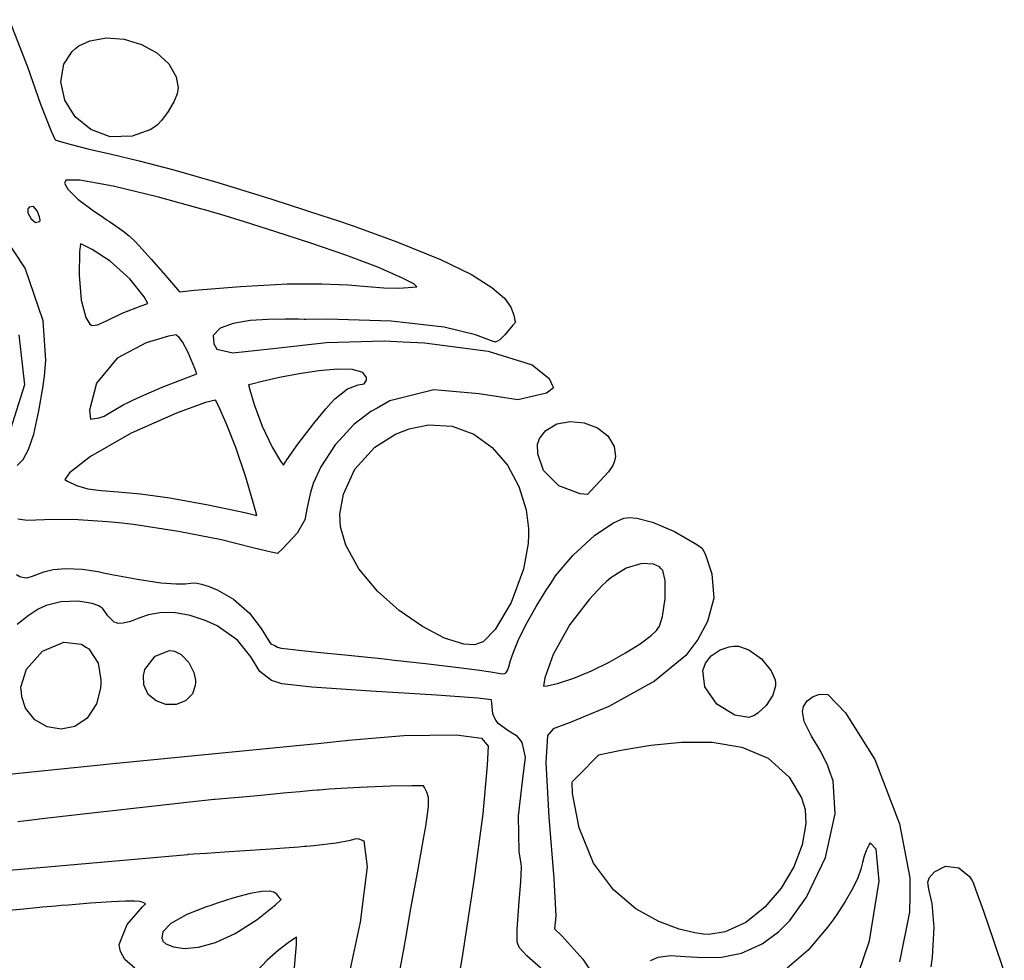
# Model space of a CAD drawing. Extents: x 1 to 11, y 0.3 to 11.8.
# Tile 21 of 21: x 8.6 to 10.2, y 9 to 10.5. Entities that reach past the tile are written whole.
import ezdxf

# ---------------------------------------------------------------- set-up
doc = ezdxf.new("R2010")
doc.units = 0
doc.layers.get('0').update_dxf_attribs({"linetype": 'CONTINUOUS'})

msp = doc.modelspace()

# ---------------------------------------------------------------- linework, layer by layer
at = {"color": 253}
for points in [[(8.61974, 10.5373), (8.64899, 10.4623), (8.66982, 10.4026), (8.68647, 10.3596), (8.69299, 10.3457), (8.69922, 10.3437), (8.71843, 10.3384), (8.7474, 10.3313), (8.78267, 10.3232), (8.82671, 10.3126), (8.88222, 10.298), (8.95182, 10.2781), (9.03819, 10.2515), (9.11757, 10.2256), (9.14393, 10.2167), (9.16732, 10.2089), (9.23699, 10.1836), (9.30638, 10.1553), (9.35568, 10.1313), (9.38851, 10.111), (9.40831, 10.0939), (9.41878, 10.0794), (9.42339, 10.0669), (9.42513, 10.0586), (9.42578, 10.0558), (9.42171, 10.0507), (9.40907, 10.0356), (9.40087, 10.0272), (9.39725, 10.0251), (9.39486, 10.0241), (9.39426, 10.0236), (9.38624, 10.0265), (9.36231, 10.0354), (9.31256, 10.0478), (9.22819, 10.0572), (9.12625, 10.0602), (9.09233, 10.0598), (9.08942, 10.0598), (9.08068, 10.0601), (9.05935, 10.0604), (9.03233, 10.06), (9.00347, 10.058), (8.97661, 10.0536), (8.95578, 10.046), (8.94482, 10.0342), (8.94569, 10.0209), (8.94769, 10.0175), (8.95053, 10.0124), (8.97597, 10.0067), (9.03483, 10.0129), (9.125, 10.023), (9.21685, 10.0259), (9.24735, 10.0242), (9.28125, 10.0225), (9.38265, 10.0092), (9.45258, 9.98757), (9.47965, 9.96599), (9.48508, 9.95426), (9.48649, 9.95122), (9.47537, 9.94254), (9.42979, 9.93207), (9.36838, 9.9414), (9.29585, 9.9476), (9.22592, 9.93018), (9.20578, 9.91883), (9.19586, 9.91331), (9.16862, 9.89236), (9.13861, 9.86019), (9.116, 9.82497), (9.10394, 9.79856), (9.10107, 9.78939), (9.09885, 9.78239), (9.0944, 9.76069), (9.09039, 9.74067), (9.07818, 9.71946), (9.05518, 9.69476), (9.04699, 9.68713), (9.03711, 9.68907), (9.00786, 9.6964), (8.9579, 9.70871), (8.88926, 9.72244), (8.81803, 9.73312), (8.79422, 9.73579), (8.77615, 9.73785), (8.72162, 9.74121), (8.67594, 9.74067), (8.64822, 9.73975), (8.63362, 9.74181)], [(8.63249, 9.82726), (8.64204, 9.83681), (8.65087, 9.85254), (8.65918, 9.87739), (8.66732, 9.91444), (8.67372, 9.95367), (8.67551, 9.96674), (8.67583, 9.96929), (8.67833, 9.99533), (8.67378, 10.0578), (8.64524, 10.1418), (8.59651, 10.2149)], [(8.63519, 10.0355), (8.64447, 9.95574), (8.6186, 9.87532)], [(8.6314, 9.65354), (8.63704, 9.65067), (8.639, 9.64996), (8.6409, 9.64925), (8.64735, 9.6486), (8.65522, 9.65033), (8.66407, 9.65386), (8.67518, 9.65804), (8.68994, 9.66163), (8.70975, 9.66336), (8.73589, 9.66206), (8.76139, 9.65831), (8.76981, 9.65653), (8.78326, 9.65369), (8.824, 9.64606), (8.86122, 9.64063), (8.88525, 9.63878), (8.8999, 9.63906), (8.90907, 9.64008), (8.91656, 9.64035), (8.92622, 9.63846), (8.93804, 9.6345), (8.94194, 9.63297), (8.95107, 9.62944), (8.97689, 9.61447), (9.00239, 9.59196), (9.02106, 9.56765), (9.03212, 9.54969), (9.03569, 9.54362), (9.03743, 9.54292), (9.04258, 9.54042), (9.04715, 9.53825), (9.05274, 9.53668), (9.06282, 9.5351), (9.08083, 9.5331), (9.11025, 9.53011), (9.15446, 9.52567), (9.20133, 9.52083), (9.21696, 9.51921), (9.2334, 9.51753), (9.28276, 9.51204), (9.33111, 9.50624), (9.36475, 9.50174), (9.38644, 9.49849), (9.39908, 9.49647), (9.40543, 9.49567), (9.40826, 9.49588), (9.40989, 9.49681), (9.41043, 9.49713), (9.41129, 9.49772), (9.41325, 9.50065), (9.41547, 9.50683), (9.41824, 9.51654), (9.42275, 9.53028), (9.43018, 9.54878), (9.44174, 9.57275), (9.45861, 9.60275), (9.47592, 9.63053), (9.48199, 9.63954), (9.48986, 9.65136), (9.51725, 9.68425), (9.55203, 9.71631), (9.58214, 9.73617), (9.59819, 9.74343), (9.60335, 9.74414), (9.60688, 9.74468), (9.61893, 9.7436), (9.64426, 9.73719), (9.67893, 9.72228), (9.71197, 9.70335), (9.7225, 9.69624), (9.72771, 9.68664), (9.73876, 9.65506), (9.74164, 9.61615), (9.73172, 9.57872), (9.71604, 9.55018), (9.70964, 9.54161), (9.69706, 9.5249), (9.64703, 9.48378), (9.5746, 9.44358), (9.51318, 9.41824), (9.48583, 9.40771), (9.48356, 9.40506), (9.47689, 9.3974), (9.47424, 9.3546), (9.47906, 9.26714), (9.48719, 9.16982), (9.49007, 9.10938), (9.48807, 9.08951), (9.49994, 9.07818), (9.53304, 9.04135), (9.5599, 9.00131)], [(9.46636, 9.02696), (9.44385, 9.04628), (9.43212, 9.05914), (9.43028, 9.06413), (9.4286, 9.06858), (9.42871, 9.08826), (9.43143, 9.12587), (9.43468, 9.16493), (9.43565, 9.18701), (9.43474, 9.19336), (9.43192, 9.21208), (9.43083, 9.26932), (9.43733, 9.324), (9.442, 9.36307), (9.43679, 9.38639), (9.43235, 9.39188), (9.42919, 9.39572), (9.41368, 9.40517), (9.39833, 9.41639), (9.39535, 9.42106), (9.39382, 9.42344), (9.39008, 9.43169), (9.38807, 9.44863), (9.38753, 9.45426), (9.36583, 9.45703), (9.30029, 9.46181), (9.19586, 9.46789), (9.10146, 9.47428), (9.05414, 9.47939), (9.04438, 9.48269), (9.03743, 9.48508), (9.01915, 9.49924), (9.00456, 9.52235), (8.98361, 9.54926), (8.95122, 9.572), (8.93946, 9.57726), (8.93192, 9.58068), (8.90826, 9.58865), (8.88194, 9.59326), (8.85992, 9.59289), (8.84153, 9.58925), (8.82607, 9.5841), (8.81287, 9.5791), (8.80137, 9.57607), (8.79335, 9.5759), (8.7909, 9.57661), (8.78694, 9.57775), (8.77707, 9.58768), (8.76833, 9.59993), (8.76497, 9.60226), (8.76247, 9.604), (8.7519, 9.60769), (8.72988, 9.61149), (8.70204, 9.61046), (8.67888, 9.6046), (8.67182, 9.60129), (8.66607, 9.59864), (8.65001, 9.588), (8.6326, 9.57428)], [(9.6409, 9.03885), (9.65294, 9.04454), (9.67269, 9.04676), (9.69667, 9.04551), (9.72407, 9.04372), (9.75407, 9.04454), (9.78597, 9.05083), (9.8189, 9.06565), (9.84467, 9.08458), (9.85211, 9.09201), (9.86274, 9.10271), (9.88937, 9.14008), (9.91965, 9.20296), (9.93468, 9.27268), (9.93164, 9.32531), (9.926, 9.34115), (9.92318, 9.34907), (9.91183, 9.37175), (9.89671, 9.39746), (9.88569, 9.41982), (9.88286, 9.43549), (9.88396, 9.44021), (9.88465, 9.44353), (9.89025, 9.45264), (9.89974, 9.45964), (9.90896, 9.46272), (9.91363, 9.46337), (9.91444, 9.46326), (9.92333, 9.4624), (9.95144, 9.43332), (9.99804, 9.35921), (10.0376, 9.25683), (10.0539, 9.17085), (10.0536, 9.14219), (10.0533, 9.11583), (10.0375, 9.03678)], [(8.59836, 9.33356), (8.67649, 9.34147), (8.75456, 9.34939), (8.79042, 9.35303), (8.79096, 9.35308), (9.0995, 9.38346), (9.11149, 9.38465), (9.16004, 9.38986), (9.24815, 9.39719), (9.33143, 9.39839), (9.37201, 9.39333), (9.37761, 9.38629), (9.38232, 9.38038), (9.38081, 9.34993), (9.37397, 9.27235), (9.35975, 9.16635), (9.34082, 9.04482), (9.31976, 8.92051)], [(9.241, 9.01665), (9.24908, 9.06256), (9.25011, 9.06862), (9.25331, 9.08669), (9.25846, 9.11572), (9.26411, 9.14725), (9.26981, 9.17888), (9.27507, 9.20817), (9.27946, 9.23264), (9.28256, 9.24989), (9.28369, 9.25612), (9.2839, 9.25743), (9.28494, 9.26411), (9.28749, 9.28424), (9.28749, 9.29861), (9.28467, 9.30729), (9.28082, 9.31451), (9.27968, 9.31694), (9.27615, 9.317), (9.26113, 9.31706), (9.22689, 9.31657), (9.17746, 9.31467), (9.12935, 9.31174), (9.11333, 9.31044), (9.11063, 9.31022), (9.10265, 9.30951), (9.08242, 9.30767), (9.05593, 9.30528), (9.02653, 9.30257), (8.99756, 9.29992), (8.97244, 9.29758), (8.95443, 9.2959), (8.94769, 9.29531), (8.947, 9.29519), (8.94168, 9.29471), (8.912, 9.29156), (8.84631, 9.2844), (8.76107, 9.27485), (8.69086, 9.26665), (8.66754, 9.26383), (8.66461, 9.26351), (8.65582, 9.26243), (8.63379, 9.25965)], [(8.49283, 9.1716), (8.90429, 9.20801), (8.90554, 9.20811), (8.91325, 9.20865), (8.93386, 9.21013), (8.96246, 9.21208), (8.99517, 9.21431), (9.02838, 9.21658), (9.05826, 9.21864), (9.08106, 9.22021), (9.09006, 9.22086), (9.0931, 9.22108), (9.10488, 9.22206), (9.14019, 9.22629), (9.16303, 9.23079), (9.17204, 9.23324), (9.17649, 9.23275), (9.17785, 9.23215), (9.18431, 9.22933), (9.18967, 9.18832), (9.17871, 9.09983), (9.15647, 8.99593)], [(9.95622, 8.97194), (9.98947, 9.07026), (10.0047, 9.16515), (10, 9.21642), (9.99078, 9.22618), (9.98904, 9.22358), (9.98469, 9.21517), (9.98107, 9.20524), (9.97846, 9.19532), (9.97553, 9.18425), (9.97086, 9.1709), (9.96306, 9.15408), (9.95079, 9.13271), (9.93733, 9.11219), (9.93261, 9.10553), (9.92329, 9.09244), (9.89208, 9.05556), (9.85846, 9.02669)], [(10.0878, 9.02903), (10.0901, 9.04454), (10.0927, 9.09158), (10.0893, 9.12999), (10.084, 9.1524), (10.0826, 9.16357), (10.0836, 9.16683), (10.0847, 9.17062), (10.0931, 9.18044), (10.1106, 9.18907), (10.1317, 9.18658), (10.1487, 9.17264), (10.1524, 9.16672), (10.1546, 9.16314), (10.1591, 9.15076), (10.1711, 9.11751), (10.1867, 9.07232), (10.2042, 9.02046)], [(8.81972, 9.02696), (8.80414, 9.04047), (8.79693, 9.05333), (8.79617, 9.05789), (8.79497, 9.06456), (8.80761, 9.09625), (8.83208, 9.12457), (8.83686, 9.1295), (8.83615, 9.12972), (8.8341, 9.13069), (8.83182, 9.13194), (8.82769, 9.13303), (8.81956, 9.13362), (8.80524, 9.13351), (8.7825, 9.13243), (8.74908, 9.13015), (8.71436, 9.12739), (8.70285, 9.12636), (8.70236, 9.12636), (8.69439, 9.1256), (8.67313, 9.12369), (8.64307, 9.12099), (8.60824, 9.11778)]]:
    msp.add_lwpolyline(points, dxfattribs=at)
for points in [[(8.85368, 10.3682), (8.84517, 10.3626), (8.81592, 10.3518), (8.78065, 10.351), (8.74978, 10.3624), (8.72515, 10.3828), (8.70856, 10.4091), (8.70187, 10.4381), (8.70697, 10.4666), (8.71989, 10.4865), (8.72569, 10.4913), (8.73053, 10.4954), (8.74838, 10.5038), (8.77485, 10.5085), (8.8029, 10.5063), (8.83029, 10.498), (8.85471, 10.4847), (8.87392, 10.4672), (8.88574, 10.4463), (8.88867, 10.4288), (8.88786, 10.4231), (8.88726, 10.4192), (8.8826, 10.4077), (8.8731, 10.391), (8.86236, 10.3767), (8.8559, 10.3696), (8.85368, 10.3682)], [(8.70904, 10.279), (8.70811, 10.277), (8.71311, 10.2675), (8.72933, 10.2517), (8.75211, 10.2345), (8.76981, 10.2222), (8.77582, 10.2182), (8.77935, 10.2158), (8.78993, 10.2087), (8.80106, 10.2008), (8.81065, 10.1931), (8.82036, 10.184), (8.83165, 10.172), (8.84614, 10.1557), (8.86535, 10.1334), (8.88439, 10.1112), (8.89079, 10.1038), (8.91504, 10.1063), (8.98813, 10.1125), (9.06239, 10.1164), (9.11789, 10.1169), (9.15907, 10.1152), (9.19037, 10.1126), (9.21619, 10.1104), (9.24094, 10.1098), (9.2621, 10.1112), (9.2691, 10.1121), (9.26432, 10.1165), (9.24625, 10.1259), (9.20671, 10.1431), (9.15603, 10.1621), (9.09999, 10.1814), (9.04432, 10.1997), (8.99474, 10.2153), (8.95692, 10.2268), (8.94168, 10.2314), (8.93664, 10.2328), (8.91689, 10.2384), (8.85747, 10.2544), (8.78554, 10.272), (8.73226, 10.2815), (8.71024, 10.2817), (8.70904, 10.279)], [(8.66894, 10.2171), (8.66938, 10.2178), (8.66835, 10.2232), (8.66456, 10.2328), (8.65842, 10.2396), (8.65192, 10.2387), (8.65076, 10.2374), (8.64968, 10.2362), (8.64979, 10.2295), (8.65463, 10.2201), (8.662, 10.2142), (8.66812, 10.2158), (8.66894, 10.2171)], [(8.84056, 10.0852), (8.83475, 10.0958), (8.81218, 10.1244), (8.78049, 10.1528), (8.75206, 10.1711), (8.73731, 10.1786), (8.73346, 10.1801), (8.73204, 10.1678), (8.73101, 10.1303), (8.73454, 10.0904), (8.74197, 10.0631), (8.7481, 10.0522), (8.75114, 10.051), (8.7531, 10.0502), (8.76047, 10.0513), (8.7749, 10.0579), (8.79981, 10.0697), (8.83024, 10.0818), (8.84056, 10.0852)], [(8.88574, 10.0356), (8.87358, 10.0335), (8.83783, 10.0229), (8.79199, 9.99821), (8.75885, 9.95865), (8.74799, 9.91521), (8.74918, 9.9011), (8.75261, 9.90158), (8.76286, 9.90349), (8.77121, 9.90614), (8.77794, 9.90989), (8.78678, 9.91547), (8.80154, 9.92383), (8.8259, 9.93571), (8.86361, 9.95193), (8.90474, 9.9681), (8.91851, 9.97325), (8.91521, 9.98188), (8.90463, 10.0074), (8.89594, 10.0242), (8.89035, 10.0311), (8.88678, 10.0344), (8.88574, 10.0356)], [(9.00092, 9.95557), (9.00276, 9.94775), (9.00982, 9.92449), (9.02263, 9.88997), (9.03857, 9.85633), (9.05165, 9.83447), (9.05686, 9.82781), (9.06207, 9.83653), (9.07954, 9.86154), (9.10417, 9.89356), (9.12403, 9.91758), (9.13232, 9.92719), (9.13254, 9.92736), (9.13824, 9.93354), (9.15842, 9.94922), (9.17557, 9.95583), (9.18517, 9.95762), (9.18853, 9.96317), (9.18864, 9.96506), (9.18875, 9.96756), (9.18306, 9.97526), (9.16667, 9.98014), (9.14242, 9.98079), (9.11301, 9.97819), (9.08138, 9.97336), (9.05024, 9.96733), (9.02246, 9.96104), (9.00624, 9.95703), (9.00092, 9.95557)], [(9.01432, 9.74772), (9.01014, 9.76313), (8.99669, 9.80892), (8.98085, 9.85585), (8.96528, 9.89464), (8.95285, 9.92219), (8.94857, 9.93126), (8.93267, 9.9274), (8.88618, 9.91092), (8.81407, 9.87901), (8.74918, 9.84164), (8.71571, 9.81586), (8.70828, 9.80479), (8.71263, 9.80214), (8.72678, 9.79557), (8.74522, 9.79036), (8.76654, 9.78754), (8.79346, 9.78532), (8.82889, 9.78196), (8.8756, 9.77572), (8.93647, 9.76492), (8.99496, 9.75239), (9.01432, 9.74772)], [(9.44646, 9.71696), (9.44629, 9.70329), (9.43853, 9.66233), (9.41932, 9.60889), (9.39372, 9.56619), (9.37435, 9.54639), (9.36654, 9.54362), (9.36143, 9.54183), (9.34381, 9.54303), (9.3131, 9.55257), (9.27772, 9.57081), (9.24094, 9.59619), (9.20617, 9.62728), (9.17671, 9.66254), (9.15588, 9.70047), (9.1474, 9.72976), (9.14697, 9.73958), (9.14649, 9.75), (9.15186, 9.78157), (9.17031, 9.82161), (9.2021, 9.85628), (9.23503, 9.87739), (9.24696, 9.882), (9.25657, 9.88579), (9.28754, 9.89188), (9.32531, 9.88971), (9.35938, 9.87717), (9.38894, 9.85596), (9.41325, 9.82775), (9.43147, 9.79406), (9.44282, 9.75657), (9.44656, 9.72689), (9.44646, 9.71696)], [(9.54042, 9.78119), (9.52886, 9.78222), (9.49501, 9.79471), (9.47043, 9.81933), (9.46143, 9.84603), (9.46115, 9.86133), (9.46272, 9.86578), (9.46436, 9.87056), (9.47413, 9.88325), (9.49181, 9.89356), (9.51313, 9.89729), (9.53549, 9.89501), (9.55638, 9.88726), (9.57314, 9.87463), (9.58322, 9.85753), (9.58507, 9.84164), (9.5841, 9.83664), (9.58361, 9.83431), (9.58094, 9.82742), (9.57417, 9.81749), (9.56147, 9.80328), (9.54568, 9.78674), (9.54042, 9.78119)], [(9.47076, 9.47607), (9.47629, 9.47661), (9.49283, 9.48036), (9.51882, 9.48882), (9.54676, 9.50043), (9.57487, 9.51411), (9.60135, 9.52875), (9.6244, 9.54324), (9.64214, 9.55658), (9.65067, 9.56451), (9.65283, 9.5676), (9.65539, 9.5714), (9.65989, 9.58686), (9.66428, 9.61556), (9.66407, 9.64426), (9.66043, 9.66015), (9.65728, 9.66351), (9.65511, 9.66581), (9.64594, 9.67008), (9.62722, 9.6715), (9.60194, 9.66368), (9.57801, 9.6486), (9.57101, 9.64247), (9.56369, 9.63613), (9.54368, 9.61464), (9.51269, 9.57433), (9.48579, 9.52653), (9.47244, 9.48899), (9.47076, 9.47607)], [(8.76551, 9.48085), (8.76503, 9.47254), (8.75868, 9.44775), (8.74419, 9.42486), (8.72456, 9.41157), (8.70236, 9.40722), (8.68018, 9.41108), (8.66054, 9.42247), (8.64606, 9.44069), (8.63976, 9.45893), (8.63932, 9.46511), (8.63861, 9.47433), (8.64751, 9.50276), (8.67275, 9.53179), (8.70688, 9.54574), (8.73481, 9.54269), (8.74197, 9.53819), (8.74681, 9.53521), (8.76144, 9.51253), (8.76579, 9.48589), (8.76551, 9.48085)], [(8.91624, 9.48118), (8.91601, 9.47678), (8.91146, 9.46371), (8.90056, 9.45236), (8.88585, 9.44689), (8.86951, 9.44694), (8.85394, 9.45236), (8.84136, 9.46272), (8.83415, 9.47786), (8.83344, 9.49274), (8.83453, 9.49735), (8.83572, 9.50265), (8.85226, 9.52371), (8.87522, 9.53293), (8.87961, 9.53228), (8.88331, 9.53179), (8.89393, 9.52615), (8.90582, 9.51378), (8.91374, 9.49789), (8.91639, 9.48535), (8.91624, 9.48118)], [(9.80344, 9.42811), (9.79731, 9.426), (9.77539, 9.42953), (9.74669, 9.447), (9.72715, 9.47499), (9.72407, 9.50076), (9.72678, 9.50792), (9.7284, 9.51237), (9.73753, 9.52414), (9.75206, 9.53375), (9.76606, 9.53831), (9.77349, 9.5395), (9.77533, 9.53944), (9.78082, 9.53944), (9.79742, 9.53369), (9.81788, 9.51926), (9.83317, 9.50037), (9.83946, 9.48611), (9.83979, 9.48122), (9.84006, 9.4764), (9.83583, 9.46153), (9.82503, 9.44521), (9.8125, 9.43365), (9.80528, 9.42882), (9.80344, 9.42811)], [(9.5586, 9.36681), (9.56814, 9.36876), (9.59685, 9.37451), (9.64165, 9.382), (9.69006, 9.38683), (9.73921, 9.38656), (9.78618, 9.37885), (9.82807, 9.36117), (9.86193, 9.33117), (9.88124, 9.29824), (9.88499, 9.2864), (9.88715, 9.27951), (9.88835, 9.257), (9.8826, 9.22336), (9.86897, 9.18821), (9.84868, 9.15414), (9.82292, 9.12375), (9.79292, 9.09972), (9.75982, 9.08464), (9.73351, 9.08035), (9.72493, 9.08111), (9.72151, 9.08143), (9.71149, 9.08306), (9.68647, 9.08903), (9.65392, 9.10107), (9.61778, 9.12125), (9.58192, 9.15153), (9.5504, 9.1939), (9.52707, 9.25043), (9.51682, 9.3049), (9.516, 9.32314), (9.51671, 9.32389), (9.52263, 9.32997), (9.53515, 9.34278), (9.54872, 9.35672), (9.55643, 9.36464), (9.5586, 9.36681)], [(8.86376, 9.07178), (8.86447, 9.06993), (8.86947, 9.06549), (8.88129, 9.06054), (8.89871, 9.05838), (8.92122, 9.06022), (8.9484, 9.0676), (8.97965, 9.08176), (9.0146, 9.10417), (9.04362, 9.12761), (9.05263, 9.13607), (9.05165, 9.1371), (9.04915, 9.14046), (9.04601, 9.14458), (9.04144, 9.14785), (9.03396, 9.14953), (9.02186, 9.14899), (9.00364, 9.14556), (8.97765, 9.13857), (8.95107, 9.13026), (8.94228, 9.12733), (8.93218, 9.12403), (8.90256, 9.11219), (8.87701, 9.09804), (8.86447, 9.08464), (8.86268, 9.07454), (8.86376, 9.07178)], [(8.99192, 8.93338), (9.00342, 8.93435), (9.03694, 8.94949), (9.06272, 8.9834), (9.07437, 9.0281), (9.07715, 9.06435), (9.07715, 9.07639), (9.07389, 9.07411), (9.06418, 9.06717), (9.04801, 9.05469), (9.03043, 9.03939), (9.01357, 9.0216), (8.99929, 9.00179), (8.98964, 8.98019), (8.98649, 8.95731), (8.98953, 8.93896), (8.99192, 8.93338)]]:
    msp.add_lwpolyline(points, close=True, dxfattribs=at)

doc.saveas('drawing.dxf')
